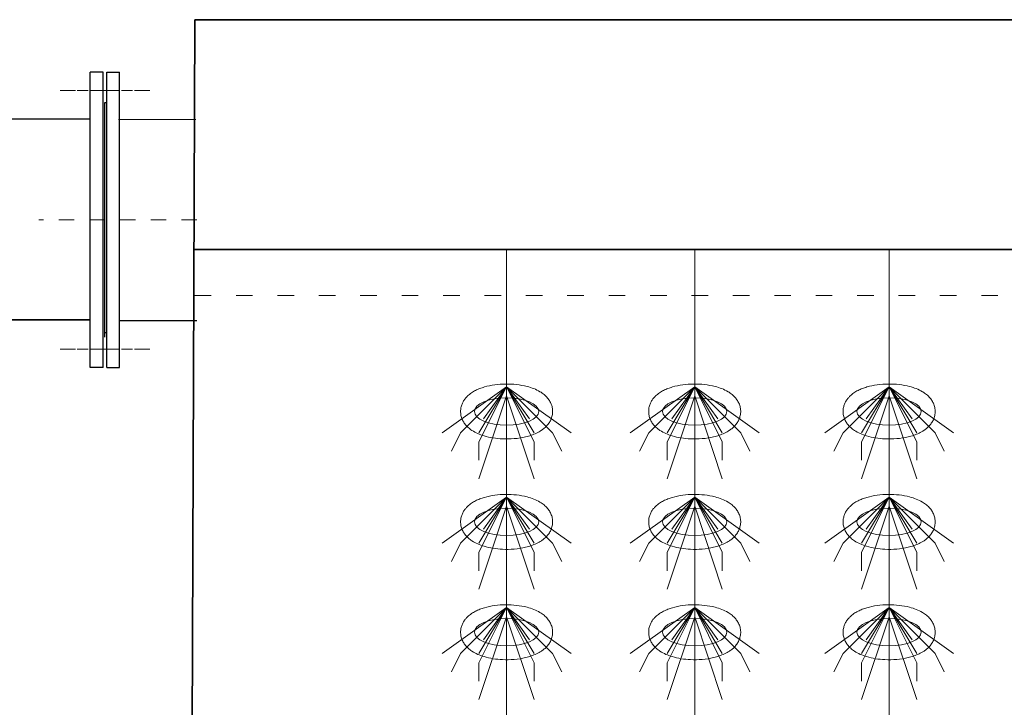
# Model space of a CAD drawing. Header units: metres. Extents: x 703769 to 722343, y 4313031 to 4317457.
# Tile 91 of 256: x 707751.79 to 707758.21, y 4313311.14 to 4313315.63. Entities that reach past the tile are written whole.
import ezdxf

# ---------------------------------------------------------------- set-up
doc = ezdxf.new("R2010")
doc.units = ezdxf.units.M
doc.header["$LTSCALE"] = 0.5
for name, pattern in [('ACAD_ISO03W100', [30, 12, -18]), ('CENTER2', [1.125, 0.75, -0.125, 0.125, -0.125]), ('DASHED', [19.05, 12.7, -6.35])]:
    doc.linetypes.add(name, pattern=pattern)
for name, color, linetype, lineweight in [('4虚线层', 6, 'DASHED', 18), ('中心', 6, 'CENTER2', 13), ('粗实线层', 7, 'Continuous', 35), ('设备', 6, 'Continuous', 18)]:
    doc.layers.add(name, color=color, linetype=linetype, lineweight=lineweight)

# ---------------------------------------------------------------- blocks, each defined once
blk = doc.blocks.new('hh_1')
at = {"layer": '设备'}
for p, q in [((-268840, 164960), (-268910, 164910)), ((-268840, 164960), (-268890, 164910)), ((-268840, 164960), (-268870, 164900)), ((-268840, 164960), (-268870, 164910)), ((-268840, 164960), (-268865, 164925)), ((-268840, 164960), (-268790, 164910)), ((-268840, 164960), (-268815, 164925)), ((-268840, 164960), (-268770, 164910)), ((-268840, 164960), (-268810, 164910)), ((-268840, 164960), (-268810, 164900)), ((-268840, 164950), (-268870, 164860)), ((-268840, 164950), (-268810, 164860)), ((-268890, 164910), (-268900, 164890)), ((-268790, 164910), (-268780, 164890)), ((-268870, 164900), (-268870, 164880)), ((-268810, 164900), (-268810, 164880))]:
    blk.add_line(p, q, dxfattribs=at)
blk = doc.blocks.new('dawda')
at = {"color": 7}
for p, q in [((543032.7, 30956.8), (543041.6, 33623.4)), ((543041.6, 33623.4), (552541.6, 33623.4)), ((542928, 33515.3), (541158.6, 33518.7)), ((543041.6, 33373.4), (547041.6, 33373.4)), ((541158.6, 33300.3), (542928, 33297))]:
    blk.add_line(p, q, dxfattribs=at)
at = {"color": 7, "linetype": 'ByBlock', "lineweight": 30}
for p, q in [((542928, 33245.3), (542928, 33566.3)), ((542942, 33566.3), (542928, 33566.3)), ((542928, 33245.3), (542928, 33566.3)), ((542942, 33566.3), (542928, 33566.3)), ((542942, 33245.3), (542942, 33566.3)), ((542942, 33245.3), (542942, 33566.3)), ((542946, 33566.3), (542960, 33566.3)), ((542946, 33245.3), (542946, 33566.3)), ((542946, 33566.3), (542960, 33566.3)), ((542946, 33245.3), (542946, 33566.3)), ((542960, 33245.3), (542960, 33566.3)), ((542960, 33245.3), (542960, 33566.3)), ((542944, 33278.3), (542944, 33533.3)), ((542944, 33278.3), (542944, 33533.3)), ((542944, 33533.3), (542946, 33533.3)), ((542944, 33533.3), (542946, 33533.3)), ((542960, 33296.3), (543044, 33296.3)), ((542944, 33283.3), (542946, 33283.3)), ((542944, 33283.3), (542946, 33283.3)), ((542942, 33245.3), (542928, 33245.3)), ((542942, 33245.3), (542928, 33245.3)), ((542946, 33245.3), (542960, 33245.3)), ((542946, 33245.3), (542960, 33245.3))]:
    blk.add_line(p, q, dxfattribs=at)
at = {"color": 7, "linetype": 'ByBlock', "lineweight": 0}
blk.add_line((542959, 33514.9), (543043, 33514.9), dxfattribs=at)
at = {"layer": '4虚线层', "color": 7, "linetype": 'ACAD_ISO03W100', "ltscale": 3}
blk.add_line((543041.6, 33323.4), (547041.6, 33323.4), dxfattribs=at)
at = {"layer": '中心', "color": 7, "ltscale": 10}
for p, q in [((542895.3, 33546.3), (542973.9, 33546.3)), ((542895.3, 33546.3), (542973.9, 33546.3)), ((542992.7, 33546.3), (542914, 33546.3)), ((542992.7, 33546.3), (542914, 33546.3)), ((542992.7, 33546.3), (542914.1, 33546.3)), ((542992.7, 33546.3), (542914.1, 33546.3)), ((543044, 33405.8), (542872.3, 33405.8)), ((542895.3, 33265.3), (542973.9, 33265.3)), ((542895.3, 33265.3), (542973.9, 33265.3)), ((542992.7, 33265.3), (542914, 33265.3)), ((542992.7, 33265.3), (542914, 33265.3)), ((542992.7, 33265.3), (542914.1, 33265.3)), ((542992.7, 33265.3), (542914.1, 33265.3))]:
    blk.add_line(p, q, dxfattribs=at)
at = {"layer": '设备', "color": 7}
for p, q in [((543380.6, 33373.4), (543380.6, 31373.4)), ((543585, 33373.4), (543585, 31373.4)), ((543796.3, 33373.4), (543796.3, 31373.4))]:
    blk.add_line(p, q, dxfattribs=at)
for centre in [(543380.6, 33197.5), (543585, 33197.5), (543796.3, 33197.5), (543380.6, 33077.5), (543585, 33077.5), (543796.3, 33077.5), (543380.6, 32957.5), (543585, 32957.5), (543796.3, 32957.5)]:
    blk.add_ellipse(centre, major_axis=(-35, 0), ratio=0.42498, dxfattribs=at)
for points in [[(543330.6, 33197.5), (543330.6, 33198.9), (543330.7, 33200.3), (543331.3, 33203), (543331.7, 33204.3), (543332.6, 33206.7), (543333.2, 33207.9), (543334.5, 33210), (543335.2, 33211), (543336.7, 33212.8), (543337.4, 33213.6), (543339.6, 33215.6), (543340.9, 33216.7), (543343.8, 33218.7), (543345.3, 33219.6), (543348.3, 33221.1), (543349.9, 33221.8), (543353.1, 33223.1), (543354.8, 33223.6), (543360.1, 33225.2), (543363.8, 33226), (543371.6, 33227.1), (543375.6, 33227.3), (543383.6, 33227.4), (543387.6, 33227.2), (543395.4, 33226.3), (543399.2, 33225.6), (543405.4, 33224), (543407.8, 33223.2), (543412.5, 33221.4), (543414.7, 33220.3), (543418.4, 33218.1), (543419.9, 33217.1), (543422.7, 33214.8), (543424, 33213.5), (543426.1, 33210.9), (543427, 33209.7), (543428.5, 33207.1), (543429.1, 33205.7), (543430.1, 33202.6), (543430.5, 33201), (543430.7, 33197.7), (543430.7, 33195.9), (543430.2, 33192.7), (543429.7, 33191.1), (543428.6, 33188.1), (543427.9, 33186.8), (543426.3, 33184.3), (543425.4, 33183.1), (543423.6, 33181.1), (543422.6, 33180.2), (543420.6, 33178.5), (543419.6, 33177.7), (543416.8, 33175.9), (543415, 33174.9), (543411.3, 33173.1), (543409.4, 33172.4), (543405.4, 33171), (543403.4, 33170.4), (543397.3, 33169), (543393.1, 33168.3), (543384.6, 33167.6), (543380.3, 33167.5), (543372.6, 33167.9), (543369.2, 33168.2), (543362.5, 33169.3), (543359.3, 33170), (543353.8, 33171.7), (543351.5, 33172.5), (543347.1, 33174.4), (543345, 33175.6), (543341.5, 33177.8), (543340.2, 33178.9), (543337.6, 33181.2), (543336.3, 33182.5), (543334.4, 33185.2), (543333.6, 33186.4), (543332.3, 33189), (543331.7, 33190.5), (543330.9, 33193.5), (543330.7, 33195.1), (543330.6, 33197), (543330.6, 33197.2), (543330.6, 33197.5)], [(543535, 33197.5), (543535, 33198.9), (543535.1, 33200.3), (543535.6, 33203), (543536, 33204.3), (543537, 33206.7), (543537.6, 33207.9), (543538.8, 33210), (543539.5, 33211), (543541, 33212.8), (543541.8, 33213.6), (543543.9, 33215.6), (543545.3, 33216.7), (543548.2, 33218.7), (543549.6, 33219.6), (543552.7, 33221.1), (543554.3, 33221.8), (543557.5, 33223.1), (543559.1, 33223.6), (543564.4, 33225.2), (543568.2, 33226), (543575.9, 33227.1), (543579.9, 33227.3), (543587.9, 33227.4), (543591.9, 33227.2), (543599.7, 33226.3), (543603.6, 33225.6), (543609.7, 33224), (543612.2, 33223.2), (543616.8, 33221.4), (543619.1, 33220.3), (543622.7, 33218.1), (543624.2, 33217.1), (543627, 33214.8), (543628.4, 33213.5), (543630.5, 33210.9), (543631.3, 33209.7), (543632.8, 33207.1), (543633.5, 33205.7), (543634.5, 33202.6), (543634.8, 33201), (543635.1, 33197.7), (543635, 33195.9), (543634.5, 33192.7), (543634.1, 33191.1), (543632.9, 33188.1), (543632.2, 33186.8), (543630.6, 33184.3), (543629.8, 33183.1), (543627.9, 33181.1), (543627, 33180.2), (543625, 33178.5), (543623.9, 33177.7), (543621.1, 33175.9), (543619.3, 33174.9), (543615.6, 33173.1), (543613.7, 33172.4), (543609.8, 33171), (543607.7, 33170.4), (543601.6, 33169), (543597.5, 33168.3), (543589, 33167.6), (543584.7, 33167.5), (543577, 33167.9), (543573.5, 33168.2), (543566.9, 33169.3), (543563.7, 33170), (543558.2, 33171.7), (543555.9, 33172.5), (543551.5, 33174.4), (543549.3, 33175.6), (543545.9, 33177.8), (543544.5, 33178.9), (543541.9, 33181.2), (543540.7, 33182.5), (543538.7, 33185.2), (543538, 33186.4), (543536.6, 33189), (543536.1, 33190.5), (543535.3, 33193.5), (543535, 33195.1), (543535, 33197), (543535, 33197.2), (543535, 33197.5)], [(543746.3, 33197.5), (543746.3, 33198.9), (543746.4, 33200.3), (543747, 33203), (543747.4, 33204.3), (543748.3, 33206.7), (543748.9, 33207.9), (543750.2, 33210), (543750.9, 33211), (543752.4, 33212.8), (543753.1, 33213.6), (543755.3, 33215.6), (543756.6, 33216.7), (543759.5, 33218.7), (543761, 33219.6), (543764, 33221.1), (543765.6, 33221.8), (543768.8, 33223.1), (543770.5, 33223.6), (543775.8, 33225.2), (543779.5, 33226), (543787.3, 33227.1), (543791.3, 33227.3), (543799.3, 33227.4), (543803.3, 33227.2), (543811.1, 33226.3), (543814.9, 33225.6), (543821.1, 33224), (543823.5, 33223.2), (543828.2, 33221.4), (543830.4, 33220.3), (543834.1, 33218.1), (543835.6, 33217.1), (543838.4, 33214.8), (543839.7, 33213.5), (543841.8, 33210.9), (543842.7, 33209.7), (543844.2, 33207.1), (543844.8, 33205.7), (543845.8, 33202.6), (543846.2, 33201), (543846.4, 33197.7), (543846.4, 33195.9), (543845.9, 33192.7), (543845.4, 33191.1), (543844.3, 33188.1), (543843.6, 33186.8), (543842, 33184.3), (543841.1, 33183.1), (543839.3, 33181.1), (543838.3, 33180.2), (543836.3, 33178.5), (543835.3, 33177.7), (543832.5, 33175.9), (543830.7, 33174.9), (543827, 33173.1), (543825.1, 33172.4), (543821.1, 33171), (543819.1, 33170.4), (543813, 33169), (543808.8, 33168.3), (543800.3, 33167.6), (543796, 33167.5), (543788.3, 33167.9), (543784.9, 33168.2), (543778.2, 33169.3), (543775, 33170), (543769.5, 33171.7), (543767.2, 33172.5), (543762.8, 33174.4), (543760.7, 33175.6), (543757.2, 33177.8), (543755.9, 33178.9), (543753.3, 33181.2), (543752, 33182.5), (543750.1, 33185.2), (543749.3, 33186.4), (543748, 33189), (543747.4, 33190.5), (543746.6, 33193.5), (543746.4, 33195.1), (543746.3, 33197), (543746.3, 33197.2), (543746.3, 33197.5)], [(543330.6, 33077.5), (543330.6, 33078.9), (543330.7, 33080.3), (543331.3, 33083), (543331.7, 33084.3), (543332.6, 33086.7), (543333.2, 33087.9), (543334.5, 33090), (543335.2, 33091), (543336.7, 33092.8), (543337.4, 33093.6), (543339.6, 33095.6), (543340.9, 33096.7), (543343.8, 33098.7), (543345.3, 33099.6), (543348.3, 33101.1), (543349.9, 33101.8), (543353.1, 33103.1), (543354.8, 33103.6), (543360.1, 33105.2), (543363.8, 33106), (543371.6, 33107.1), (543375.6, 33107.3), (543383.6, 33107.4), (543387.6, 33107.2), (543395.4, 33106.3), (543399.2, 33105.6), (543405.4, 33104), (543407.8, 33103.2), (543412.5, 33101.4), (543414.7, 33100.3), (543418.4, 33098.1), (543419.9, 33097.1), (543422.7, 33094.8), (543424, 33093.5), (543426.1, 33090.9), (543427, 33089.7), (543428.5, 33087.1), (543429.1, 33085.7), (543430.1, 33082.6), (543430.5, 33081), (543430.7, 33077.7), (543430.7, 33075.9), (543430.2, 33072.7), (543429.7, 33071.1), (543428.6, 33068.1), (543427.9, 33066.8), (543426.3, 33064.3), (543425.4, 33063.1), (543423.6, 33061.1), (543422.6, 33060.2), (543420.6, 33058.5), (543419.6, 33057.7), (543416.8, 33055.9), (543415, 33054.9), (543411.3, 33053.1), (543409.4, 33052.4), (543405.4, 33051), (543403.4, 33050.4), (543397.3, 33049), (543393.1, 33048.3), (543384.6, 33047.6), (543380.3, 33047.5), (543372.6, 33047.9), (543369.2, 33048.2), (543362.5, 33049.3), (543359.3, 33050), (543353.8, 33051.7), (543351.5, 33052.5), (543347.1, 33054.4), (543345, 33055.6), (543341.5, 33057.8), (543340.2, 33058.9), (543337.6, 33061.2), (543336.3, 33062.5), (543334.4, 33065.2), (543333.6, 33066.4), (543332.3, 33069), (543331.7, 33070.5), (543330.9, 33073.5), (543330.7, 33075.1), (543330.6, 33077), (543330.6, 33077.2), (543330.6, 33077.5)], [(543535, 33077.5), (543535, 33078.9), (543535.1, 33080.3), (543535.6, 33083), (543536, 33084.3), (543537, 33086.7), (543537.6, 33087.9), (543538.8, 33090), (543539.5, 33091), (543541, 33092.8), (543541.8, 33093.6), (543543.9, 33095.6), (543545.3, 33096.7), (543548.2, 33098.7), (543549.6, 33099.6), (543552.7, 33101.1), (543554.3, 33101.8), (543557.5, 33103.1), (543559.1, 33103.6), (543564.4, 33105.2), (543568.2, 33106), (543575.9, 33107.1), (543579.9, 33107.3), (543587.9, 33107.4), (543591.9, 33107.2), (543599.7, 33106.3), (543603.6, 33105.6), (543609.7, 33104), (543612.2, 33103.2), (543616.8, 33101.4), (543619.1, 33100.3), (543622.7, 33098.1), (543624.2, 33097.1), (543627, 33094.8), (543628.4, 33093.5), (543630.5, 33090.9), (543631.3, 33089.7), (543632.8, 33087.1), (543633.5, 33085.7), (543634.5, 33082.6), (543634.8, 33081), (543635.1, 33077.7), (543635, 33075.9), (543634.5, 33072.7), (543634.1, 33071.1), (543632.9, 33068.1), (543632.2, 33066.8), (543630.6, 33064.3), (543629.8, 33063.1), (543627.9, 33061.1), (543627, 33060.2), (543625, 33058.5), (543623.9, 33057.7), (543621.1, 33055.9), (543619.3, 33054.9), (543615.6, 33053.1), (543613.7, 33052.4), (543609.8, 33051), (543607.7, 33050.4), (543601.6, 33049), (543597.5, 33048.3), (543589, 33047.6), (543584.7, 33047.5), (543577, 33047.9), (543573.5, 33048.2), (543566.9, 33049.3), (543563.7, 33050), (543558.2, 33051.7), (543555.9, 33052.5), (543551.5, 33054.4), (543549.3, 33055.6), (543545.9, 33057.8), (543544.5, 33058.9), (543541.9, 33061.2), (543540.7, 33062.5), (543538.7, 33065.2), (543538, 33066.4), (543536.6, 33069), (543536.1, 33070.5), (543535.3, 33073.5), (543535, 33075.1), (543535, 33077), (543535, 33077.2), (543535, 33077.5)], [(543746.3, 33077.5), (543746.3, 33078.9), (543746.4, 33080.3), (543747, 33083), (543747.4, 33084.3), (543748.3, 33086.7), (543748.9, 33087.9), (543750.2, 33090), (543750.9, 33091), (543752.4, 33092.8), (543753.1, 33093.6), (543755.3, 33095.6), (543756.6, 33096.7), (543759.5, 33098.7), (543761, 33099.6), (543764, 33101.1), (543765.6, 33101.8), (543768.8, 33103.1), (543770.5, 33103.6), (543775.8, 33105.2), (543779.5, 33106), (543787.3, 33107.1), (543791.3, 33107.3), (543799.3, 33107.4), (543803.3, 33107.2), (543811.1, 33106.3), (543814.9, 33105.6), (543821.1, 33104), (543823.5, 33103.2), (543828.2, 33101.4), (543830.4, 33100.3), (543834.1, 33098.1), (543835.6, 33097.1), (543838.4, 33094.8), (543839.7, 33093.5), (543841.8, 33090.9), (543842.7, 33089.7), (543844.2, 33087.1), (543844.8, 33085.7), (543845.8, 33082.6), (543846.2, 33081), (543846.4, 33077.7), (543846.4, 33075.9), (543845.9, 33072.7), (543845.4, 33071.1), (543844.3, 33068.1), (543843.6, 33066.8), (543842, 33064.3), (543841.1, 33063.1), (543839.3, 33061.1), (543838.3, 33060.2), (543836.3, 33058.5), (543835.3, 33057.7), (543832.5, 33055.9), (543830.7, 33054.9), (543827, 33053.1), (543825.1, 33052.4), (543821.1, 33051), (543819.1, 33050.4), (543813, 33049), (543808.8, 33048.3), (543800.3, 33047.6), (543796, 33047.5), (543788.3, 33047.9), (543784.9, 33048.2), (543778.2, 33049.3), (543775, 33050), (543769.5, 33051.7), (543767.2, 33052.5), (543762.8, 33054.4), (543760.7, 33055.6), (543757.2, 33057.8), (543755.9, 33058.9), (543753.3, 33061.2), (543752, 33062.5), (543750.1, 33065.2), (543749.3, 33066.4), (543748, 33069), (543747.4, 33070.5), (543746.6, 33073.5), (543746.4, 33075.1), (543746.3, 33077), (543746.3, 33077.2), (543746.3, 33077.5)], [(543330.6, 32957.5), (543330.6, 32958.9), (543330.7, 32960.3), (543331.3, 32963), (543331.7, 32964.3), (543332.6, 32966.7), (543333.2, 32967.9), (543334.5, 32970), (543335.2, 32971), (543336.7, 32972.8), (543337.4, 32973.6), (543339.6, 32975.6), (543340.9, 32976.7), (543343.8, 32978.7), (543345.3, 32979.6), (543348.3, 32981.1), (543349.9, 32981.8), (543353.1, 32983.1), (543354.8, 32983.6), (543360.1, 32985.2), (543363.8, 32986), (543371.6, 32987.1), (543375.6, 32987.3), (543383.6, 32987.4), (543387.6, 32987.2), (543395.4, 32986.3), (543399.2, 32985.6), (543405.4, 32984), (543407.8, 32983.2), (543412.5, 32981.4), (543414.7, 32980.3), (543418.4, 32978.1), (543419.9, 32977.1), (543422.7, 32974.8), (543424, 32973.5), (543426.1, 32970.9), (543427, 32969.7), (543428.5, 32967.1), (543429.1, 32965.7), (543430.1, 32962.6), (543430.5, 32961), (543430.7, 32957.7), (543430.7, 32955.9), (543430.2, 32952.7), (543429.7, 32951.1), (543428.6, 32948.1), (543427.9, 32946.8), (543426.3, 32944.3), (543425.4, 32943.1), (543423.6, 32941.1), (543422.6, 32940.2), (543420.6, 32938.5), (543419.6, 32937.7), (543416.8, 32935.9), (543415, 32934.9), (543411.3, 32933.1), (543409.4, 32932.4), (543405.4, 32931), (543403.4, 32930.4), (543397.3, 32929), (543393.1, 32928.3), (543384.6, 32927.6), (543380.3, 32927.5), (543372.6, 32927.9), (543369.2, 32928.2), (543362.5, 32929.3), (543359.3, 32930), (543353.8, 32931.7), (543351.5, 32932.5), (543347.1, 32934.4), (543345, 32935.6), (543341.5, 32937.8), (543340.2, 32938.9), (543337.6, 32941.2), (543336.3, 32942.5), (543334.4, 32945.2), (543333.6, 32946.4), (543332.3, 32949), (543331.7, 32950.5), (543330.9, 32953.5), (543330.7, 32955.1), (543330.6, 32957), (543330.6, 32957.2), (543330.6, 32957.5)], [(543535, 32957.5), (543535, 32958.9), (543535.1, 32960.3), (543535.6, 32963), (543536, 32964.3), (543537, 32966.7), (543537.6, 32967.9), (543538.8, 32970), (543539.5, 32971), (543541, 32972.8), (543541.8, 32973.6), (543543.9, 32975.6), (543545.3, 32976.7), (543548.2, 32978.7), (543549.6, 32979.6), (543552.7, 32981.1), (543554.3, 32981.8), (543557.5, 32983.1), (543559.1, 32983.6), (543564.4, 32985.2), (543568.2, 32986), (543575.9, 32987.1), (543579.9, 32987.3), (543587.9, 32987.4), (543591.9, 32987.2), (543599.7, 32986.3), (543603.6, 32985.6), (543609.7, 32984), (543612.2, 32983.2), (543616.8, 32981.4), (543619.1, 32980.3), (543622.7, 32978.1), (543624.2, 32977.1), (543627, 32974.8), (543628.4, 32973.5), (543630.5, 32970.9), (543631.3, 32969.7), (543632.8, 32967.1), (543633.5, 32965.7), (543634.5, 32962.6), (543634.8, 32961), (543635.1, 32957.7), (543635, 32955.9), (543634.5, 32952.7), (543634.1, 32951.1), (543632.9, 32948.1), (543632.2, 32946.8), (543630.6, 32944.3), (543629.8, 32943.1), (543627.9, 32941.1), (543627, 32940.2), (543625, 32938.5), (543623.9, 32937.7), (543621.1, 32935.9), (543619.3, 32934.9), (543615.6, 32933.1), (543613.7, 32932.4), (543609.8, 32931), (543607.7, 32930.4), (543601.6, 32929), (543597.5, 32928.3), (543589, 32927.6), (543584.7, 32927.5), (543577, 32927.9), (543573.5, 32928.2), (543566.9, 32929.3), (543563.7, 32930), (543558.2, 32931.7), (543555.9, 32932.5), (543551.5, 32934.4), (543549.3, 32935.6), (543545.9, 32937.8), (543544.5, 32938.9), (543541.9, 32941.2), (543540.7, 32942.5), (543538.7, 32945.2), (543538, 32946.4), (543536.6, 32949), (543536.1, 32950.5), (543535.3, 32953.5), (543535, 32955.1), (543535, 32957), (543535, 32957.2), (543535, 32957.5)], [(543746.3, 32957.5), (543746.3, 32958.9), (543746.4, 32960.3), (543747, 32963), (543747.4, 32964.3), (543748.3, 32966.7), (543748.9, 32967.9), (543750.2, 32970), (543750.9, 32971), (543752.4, 32972.8), (543753.1, 32973.6), (543755.3, 32975.6), (543756.6, 32976.7), (543759.5, 32978.7), (543761, 32979.6), (543764, 32981.1), (543765.6, 32981.8), (543768.8, 32983.1), (543770.5, 32983.6), (543775.8, 32985.2), (543779.5, 32986), (543787.3, 32987.1), (543791.3, 32987.3), (543799.3, 32987.4), (543803.3, 32987.2), (543811.1, 32986.3), (543814.9, 32985.6), (543821.1, 32984), (543823.5, 32983.2), (543828.2, 32981.4), (543830.4, 32980.3), (543834.1, 32978.1), (543835.6, 32977.1), (543838.4, 32974.8), (543839.7, 32973.5), (543841.8, 32970.9), (543842.7, 32969.7), (543844.2, 32967.1), (543844.8, 32965.7), (543845.8, 32962.6), (543846.2, 32961), (543846.4, 32957.7), (543846.4, 32955.9), (543845.9, 32952.7), (543845.4, 32951.1), (543844.3, 32948.1), (543843.6, 32946.8), (543842, 32944.3), (543841.1, 32943.1), (543839.3, 32941.1), (543838.3, 32940.2), (543836.3, 32938.5), (543835.3, 32937.7), (543832.5, 32935.9), (543830.7, 32934.9), (543827, 32933.1), (543825.1, 32932.4), (543821.1, 32931), (543819.1, 32930.4), (543813, 32929), (543808.8, 32928.3), (543800.3, 32927.6), (543796, 32927.5), (543788.3, 32927.9), (543784.9, 32928.2), (543778.2, 32929.3), (543775, 32930), (543769.5, 32931.7), (543767.2, 32932.5), (543762.8, 32934.4), (543760.7, 32935.6), (543757.2, 32937.8), (543755.9, 32938.9), (543753.3, 32941.2), (543752, 32942.5), (543750.1, 32945.2), (543749.3, 32946.4), (543748, 32949), (543747.4, 32950.5), (543746.6, 32953.5), (543746.4, 32955.1), (543746.3, 32957), (543746.3, 32957.2), (543746.3, 32957.5)]]:
    blk.add_open_spline(points, degree=3, knots=[0, 0, 0, 0, 3.423083, 3.423083, 6.846165, 6.846165, 10.269248, 10.269248, 13.69233, 13.69233, 17.115413, 17.115413, 22.728666, 22.728666, 28.341919, 28.341919, 33.955172, 33.955172, 39.568425, 39.568425, 51.436002, 51.436002, 63.303578, 63.303578, 75.171154, 75.171154, 87.03873, 87.03873, 95.224368, 95.224368, 103.410005, 103.410005, 109.145122, 109.145122, 114.880238, 114.880238, 119.003115, 119.003115, 123.125991, 123.125991, 127.248868, 127.248868, 131.371745, 131.371745, 135.494621, 135.494621, 139.617498, 139.617498, 143.740375, 143.740375, 147.863251, 147.863251, 151.986128, 151.986128, 158.708917, 158.708917, 165.431705, 165.431705, 172.154493, 172.154493, 184.909814, 184.909814, 197.665135, 197.665135, 207.937, 207.937, 218.208864, 218.208864, 226.104489, 226.104489, 234.000115, 234.000115, 239.456, 239.456, 244.911884, 244.911884, 248.896322, 248.896322, 252.88076, 252.88076, 256.865198, 256.865198, 257.481358, 257.481358, 257.481358, 257.481358], dxfattribs=at)
at = {"layer": '设备', "color": 7, "xscale": -1}
for p in [(274540.6, -131735.6), (274745, -131735.6), (274956.3, -131735.6), (274540.6, -131855.6), (274745, -131855.6), (274956.3, -131855.6), (274540.6, -131975.6), (274745, -131975.6), (274956.3, -131975.6)]:
    blk.add_blockref('hh_1', p, dxfattribs=at)

msp = doc.modelspace()

# ---------------------------------------------------------------- block references
at = {"layer": '粗实线层', "xscale": 0.006, "yscale": 0.006, "zscale": 0.006}
msp.add_blockref('dawda', (704494.6802, 4313113.8882), dxfattribs=at)

doc.saveas('drawing.dxf')
